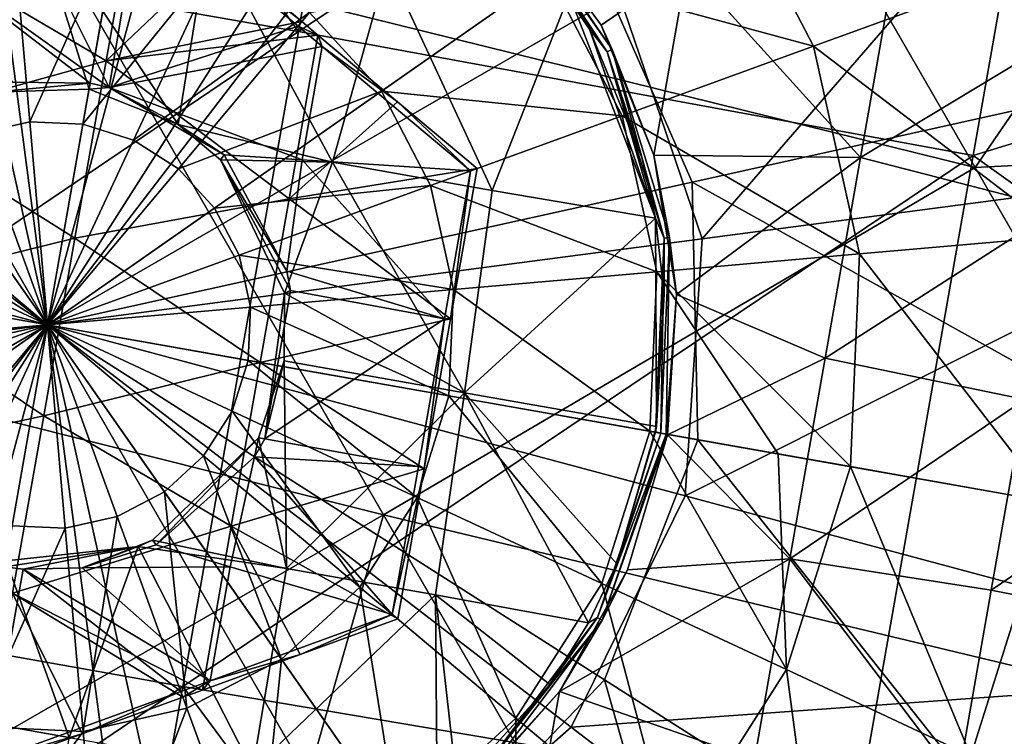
# Model space of a CAD drawing. Extents: x -65 to 803, y -691 to 80.
# Tile 182 of 256: x 660 to 673, y -568 to -559. Entities that reach past the tile are written whole.
import ezdxf

# ---------------------------------------------------------------- set-up
doc = ezdxf.new("R2010")
doc.units = 0
doc.header["$LTSCALE"] = 101.851852
for name, color, linetype in [('142', 7, 'CONTINUOUS'), ('143', 7, 'CONTINUOUS'), ('145', 7, 'CONTINUOUS'), ('146', 7, 'CONTINUOUS'), ('147', 7, 'CONTINUOUS'), ('148', 7, 'CONTINUOUS'), ('149', 7, 'CONTINUOUS'), ('153', 7, 'CONTINUOUS'), ('154', 7, 'CONTINUOUS'), ('155', 7, 'CONTINUOUS'), ('174', 7, 'CONTINUOUS'), ('175', 7, 'CONTINUOUS'), ('45', 7, 'CONTINUOUS'), ('56', 7, 'CONTINUOUS'), ('57', 7, 'CONTINUOUS'), ('86', 7, 'CONTINUOUS'), ('97', 7, 'CONTINUOUS'), ('98', 7, 'CONTINUOUS')]:
    doc.layers.add(name, color=color, linetype=linetype)

msp = doc.modelspace()

# ---------------------------------------------------------------- linework, layer by layer
at = {"layer": '142', "color": 7, "linetype": 'CONTINUOUS'}
for points in [[(661.629, -557.21, -46.7), (658.792, -558.078, -46.7), (661.224, -559.508, -46.7), (661.629, -557.21, -46.7)], [(661.629, -557.21, -46.7), (661.224, -559.508, -46.7), (662.695, -558.104, -46.7), (661.629, -557.21, -46.7)], [(658.792, -558.078, -46.7), (658.403, -560.287, -46.7), (661.224, -559.508, -46.7), (658.792, -558.078, -46.7)], [(662.695, -558.104, -46.7), (661.224, -559.508, -46.7), (663.761, -558.999, -46.7), (662.695, -558.104, -46.7)], [(663.761, -558.999, -46.7), (661.224, -559.508, -46.7), (663.967, -559.172, -46.7), (663.761, -558.999, -46.7)], [(663.967, -559.172, -46.7), (661.224, -559.508, -46.7), (663.593, -561.292, -46.7), (663.967, -559.172, -46.7)], [(663.967, -559.172, -46.7), (663.593, -561.292, -46.7), (664.998, -560.037, -46.7), (663.967, -559.172, -46.7)], [(661.224, -559.508, -46.7), (658.403, -560.287, -46.7), (660.819, -561.805, -46.7), (661.224, -559.508, -46.7)], [(661.224, -559.508, -46.7), (660.819, -561.805, -46.7), (663.593, -561.292, -46.7), (661.224, -559.508, -46.7)], [(664.998, -560.037, -46.7), (663.593, -561.292, -46.7), (666.029, -560.902, -46.7), (664.998, -560.037, -46.7)], [(658.403, -560.287, -46.7), (658.014, -562.495, -46.7), (660.819, -561.805, -46.7), (658.403, -560.287, -46.7)], [(666.029, -560.902, -46.7), (663.593, -561.292, -46.7), (665.686, -562.846, -46.7), (666.029, -560.902, -46.7)], [(663.593, -561.292, -46.7), (660.819, -561.805, -46.7), (663.219, -563.413, -46.7), (663.593, -561.292, -46.7)], [(663.593, -561.292, -46.7), (663.219, -563.413, -46.7), (665.686, -562.846, -46.7), (663.593, -561.292, -46.7)], [(660.819, -561.805, -46.7), (658.014, -562.495, -46.7), (660.414, -564.103, -46.7), (660.819, -561.805, -46.7)], [(660.819, -561.805, -46.7), (660.414, -564.103, -46.7), (663.219, -563.413, -46.7), (660.819, -561.805, -46.7)], [(658.014, -562.495, -46.7), (657.624, -564.704, -46.7), (660.414, -564.103, -46.7), (658.014, -562.495, -46.7)], [(665.686, -562.846, -46.7), (663.219, -563.413, -46.7), (665.343, -564.79, -46.7), (665.686, -562.846, -46.7)], [(663.219, -563.413, -46.7), (660.414, -564.103, -46.7), (662.845, -565.534, -46.7), (663.219, -563.413, -46.7)], [(663.219, -563.413, -46.7), (662.845, -565.534, -46.7), (665.343, -564.79, -46.7), (663.219, -563.413, -46.7)], [(660.414, -564.103, -46.7), (657.624, -564.704, -46.7), (660.009, -566.401, -46.7), (660.414, -564.103, -46.7)], [(660.414, -564.103, -46.7), (660.009, -566.401, -46.7), (662.845, -565.534, -46.7), (660.414, -564.103, -46.7)], [(665.343, -564.79, -46.7), (662.845, -565.534, -46.7), (665.001, -566.734, -46.7), (665.343, -564.79, -46.7)], [(662.845, -565.534, -46.7), (660.009, -566.401, -46.7), (662.471, -567.655, -46.7), (662.845, -565.534, -46.7)], [(662.471, -567.655, -46.7), (663.736, -567.194, -46.7), (662.845, -565.534, -46.7), (662.471, -567.655, -46.7)], [(665.001, -566.734, -46.7), (662.845, -565.534, -46.7), (663.736, -567.194, -46.7), (665.001, -566.734, -46.7)], [(659.603, -568.698, -46.7), (660.911, -568.223, -46.7), (660.009, -566.401, -46.7), (659.603, -568.698, -46.7)], [(662.471, -567.655, -46.7), (660.009, -566.401, -46.7), (662.218, -567.747, -46.7), (662.471, -567.655, -46.7)], [(662.218, -567.747, -46.7), (660.009, -566.401, -46.7), (660.911, -568.223, -46.7), (662.218, -567.747, -46.7)]]:
    msp.add_3dface(points, dxfattribs=at)
at = {"layer": '143', "color": 7, "linetype": 'CONTINUOUS'}
for points in [[(668.752, -558.274, -46.7), (666.37, -557.3, -46.7), (667.638, -559.045, -46.7), (668.752, -558.274, -46.7)], [(671.456, -558.161, -46.7), (668.752, -558.274, -46.7), (670.998, -560.759, -46.7), (671.456, -558.161, -46.7)], [(671.456, -558.161, -46.7), (670.998, -560.759, -46.7), (674, -558.949, -46.7), (671.456, -558.161, -46.7)], [(668.32, -560.73, -46.7), (668.752, -558.274, -46.7), (667.638, -559.045, -46.7), (668.32, -560.73, -46.7)], [(668.752, -558.274, -46.7), (668.32, -560.73, -46.7), (670.998, -560.759, -46.7), (668.752, -558.274, -46.7)], [(674, -558.949, -46.7), (670.998, -560.759, -46.7), (673.565, -561.42, -46.7), (674, -558.949, -46.7)], [(670.998, -560.759, -46.7), (668.32, -560.73, -46.7), (668.612, -562.534, -46.7), (670.998, -560.759, -46.7)], [(670.54, -563.357, -46.7), (670.998, -560.759, -46.7), (668.612, -562.534, -46.7), (670.54, -563.357, -46.7)], [(670.998, -560.759, -46.7), (670.54, -563.357, -46.7), (673.565, -561.42, -46.7), (670.998, -560.759, -46.7)], [(673.565, -561.42, -46.7), (670.54, -563.357, -46.7), (673.129, -563.891, -46.7), (673.565, -561.42, -46.7)], [(668.496, -564.35, -46.7), (670.54, -563.357, -46.7), (668.612, -562.534, -46.7), (668.496, -564.35, -46.7)], [(670.081, -565.955, -46.7), (670.54, -563.357, -46.7), (668.496, -564.35, -46.7), (670.081, -565.955, -46.7)], [(670.54, -563.357, -46.7), (670.081, -565.955, -46.7), (673.129, -563.891, -46.7), (670.54, -563.357, -46.7)], [(673.129, -563.891, -46.7), (670.081, -565.955, -46.7), (672.693, -566.362, -46.7), (673.129, -563.891, -46.7)], [(673.129, -563.891, -46.7), (672.693, -566.362, -46.7), (675.74, -564.3, -46.7), (673.129, -563.891, -46.7)], [(667.98, -566.097, -46.7), (670.081, -565.955, -46.7), (668.496, -564.35, -46.7), (667.98, -566.097, -46.7)], [(675.74, -564.3, -46.7), (672.693, -566.362, -46.7), (675.286, -566.877, -46.7), (675.74, -564.3, -46.7)], [(669.623, -568.553, -46.7), (670.081, -565.955, -46.7), (667.096, -567.676, -46.7), (669.623, -568.553, -46.7)], [(667.096, -567.676, -46.7), (670.081, -565.955, -46.7), (667.98, -566.097, -46.7), (667.096, -567.676, -46.7)], [(670.081, -565.955, -46.7), (669.623, -568.553, -46.7), (672.258, -568.833, -46.7), (670.081, -565.955, -46.7)], [(672.693, -566.362, -46.7), (670.081, -565.955, -46.7), (672.258, -568.833, -46.7), (672.693, -566.362, -46.7)], [(672.693, -566.362, -46.7), (672.258, -568.833, -46.7), (675.286, -566.877, -46.7), (672.693, -566.362, -46.7)], [(675.286, -566.877, -46.7), (672.258, -568.833, -46.7), (674.832, -569.454, -46.7), (675.286, -566.877, -46.7)], [(666.662, -570.129, -46.7), (667.096, -567.676, -46.7), (665.857, -569.047, -46.7), (666.662, -570.129, -46.7)], [(666.662, -570.129, -46.7), (669.623, -568.553, -46.7), (667.096, -567.676, -46.7), (666.662, -570.129, -46.7)]]:
    msp.add_3dface(points, dxfattribs=at)
at = {"layer": '145', "color": 7, "linetype": 'CONTINUOUS'}
for points in [[(666.318, -557.274, -45.977), (666.269, -557.322, -43.335), (667.717, -559.39, -43.335), (666.318, -557.274, -45.977)], [(667.223, -558.647, -40.696), (667.486, -559.096, -40.696), (666.269, -557.322, -43.335), (667.223, -558.647, -40.696)], [(666.269, -557.322, -43.335), (667.486, -559.096, -40.696), (667.717, -559.39, -43.335), (666.269, -557.322, -43.335)], [(667.779, -559.36, -45.977), (666.37, -557.3, -46.7), (666.318, -557.274, -45.977), (667.779, -559.36, -45.977)], [(667.779, -559.36, -45.977), (666.318, -557.274, -45.977), (667.717, -559.39, -43.335), (667.779, -559.36, -45.977)], [(667.638, -559.045, -46.7), (666.37, -557.3, -46.7), (667.779, -559.36, -45.977), (667.638, -559.045, -46.7)], [(668.32, -560.73, -46.7), (667.638, -559.045, -46.7), (667.779, -559.36, -45.977), (668.32, -560.73, -46.7)], [(667.486, -559.096, -40.696), (668.164, -560.758, -40.696), (667.717, -559.39, -43.335), (667.486, -559.096, -40.696)], [(667.779, -559.36, -45.977), (667.717, -559.39, -43.335), (668.455, -561.804, -43.335), (667.779, -559.36, -45.977)], [(668.164, -560.758, -40.696), (668.343, -561.543, -40.696), (667.717, -559.39, -43.335), (668.164, -560.758, -40.696)], [(667.717, -559.39, -43.335), (668.343, -561.543, -40.696), (668.455, -561.804, -43.335), (667.717, -559.39, -43.335)], [(668.523, -561.795, -45.977), (668.32, -560.73, -46.7), (667.779, -559.36, -45.977), (668.523, -561.795, -45.977)], [(668.523, -561.795, -45.977), (667.779, -559.36, -45.977), (668.455, -561.804, -43.335), (668.523, -561.795, -45.977)], [(668.612, -562.534, -46.7), (668.32, -560.73, -46.7), (668.523, -561.795, -45.977), (668.612, -562.534, -46.7)], [(668.343, -561.543, -40.696), (668.454, -562.527, -40.696), (668.455, -561.804, -43.335), (668.343, -561.543, -40.696)], [(668.355, -564.243, -40.696), (668.343, -564.31, -40.696), (668.455, -561.804, -43.335), (668.355, -564.243, -40.696)], [(668.455, -561.804, -43.335), (668.343, -564.31, -40.696), (668.411, -564.329, -43.335), (668.455, -561.804, -43.335)], [(668.454, -562.527, -40.696), (668.355, -564.243, -40.696), (668.455, -561.804, -43.335), (668.454, -562.527, -40.696)], [(668.479, -564.341, -45.977), (668.523, -561.795, -45.977), (668.411, -564.329, -43.335), (668.479, -564.341, -45.977)], [(668.523, -561.795, -45.977), (668.455, -561.804, -43.335), (668.411, -564.329, -43.335), (668.523, -561.795, -45.977)], [(668.479, -564.341, -45.977), (668.612, -562.534, -46.7), (668.523, -561.795, -45.977), (668.479, -564.341, -45.977)], [(668.496, -564.35, -46.7), (668.612, -562.534, -46.7), (668.479, -564.341, -45.977), (668.496, -564.35, -46.7)], [(668.479, -564.341, -45.977), (668.411, -564.329, -43.335), (667.589, -566.716, -43.335), (668.479, -564.341, -45.977)], [(668.411, -564.329, -43.335), (667.841, -566.022, -40.696), (667.589, -566.716, -43.335), (668.411, -564.329, -43.335)], [(667.65, -566.748, -45.977), (668.479, -564.341, -45.977), (667.589, -566.716, -43.335), (667.65, -566.748, -45.977)], [(667.65, -566.748, -45.977), (668.496, -564.35, -46.7), (668.479, -564.341, -45.977), (667.65, -566.748, -45.977)], [(667.98, -566.097, -46.7), (668.496, -564.35, -46.7), (667.65, -566.748, -45.977), (667.98, -566.097, -46.7)], [(668.343, -564.31, -40.696), (667.841, -566.022, -40.696), (668.411, -564.329, -43.335), (668.343, -564.31, -40.696)], [(667.841, -566.022, -40.696), (667.472, -566.786, -40.696), (667.589, -566.716, -43.335), (667.841, -566.022, -40.696)], [(667.096, -567.676, -46.7), (667.98, -566.097, -46.7), (667.65, -566.748, -45.977), (667.096, -567.676, -46.7)], [(667.65, -566.748, -45.977), (667.589, -566.716, -43.335), (666.069, -568.732, -43.335), (667.65, -566.748, -45.977)], [(667.589, -566.716, -43.335), (666.971, -567.582, -40.696), (666.069, -568.732, -43.335), (667.589, -566.716, -43.335)], [(666.117, -568.782, -45.977), (667.65, -566.748, -45.977), (666.069, -568.732, -43.335), (666.117, -568.782, -45.977)], [(666.117, -568.782, -45.977), (667.096, -567.676, -46.7), (667.65, -566.748, -45.977), (666.117, -568.782, -45.977)], [(667.472, -566.786, -40.696), (666.971, -567.582, -40.696), (667.589, -566.716, -43.335), (667.472, -566.786, -40.696)], [(666.971, -567.582, -40.696), (665.773, -568.912, -40.696), (666.069, -568.732, -43.335), (666.971, -567.582, -40.696)], [(665.857, -569.047, -46.7), (667.096, -567.676, -46.7), (666.117, -568.782, -45.977), (665.857, -569.047, -46.7)]]:
    msp.add_3dface(points, dxfattribs=at)
at = {"layer": '146', "color": 7, "linetype": 'CONTINUOUS'}
for points in [[(660.237, -557.445, -40.696), (657.92, -557.036, -40.696), (659.752, -559.911, -40.696), (660.237, -557.445, -40.696)], [(661.002, -559.874, -40.696), (660.237, -557.445, -40.696), (659.752, -559.911, -40.696), (661.002, -559.874, -40.696)], [(662.554, -557.853, -40.696), (660.237, -557.445, -40.696), (662.156, -560.33, -40.696), (662.554, -557.853, -40.696)], [(662.156, -560.33, -40.696), (660.237, -557.445, -40.696), (661.002, -559.874, -40.696), (662.156, -560.33, -40.696)], [(664.155, -560.819, -40.696), (662.554, -557.853, -40.696), (662.156, -560.33, -40.696), (664.155, -560.819, -40.696)], [(664.871, -558.262, -40.696), (662.554, -557.853, -40.696), (664.155, -560.819, -40.696), (664.871, -558.262, -40.696)], [(666.224, -561.184, -40.696), (664.871, -558.262, -40.696), (664.155, -560.819, -40.696), (666.224, -561.184, -40.696)], [(667.223, -558.647, -40.696), (664.871, -558.262, -40.696), (666.224, -561.184, -40.696), (667.223, -558.647, -40.696)], [(668.343, -561.543, -40.696), (667.223, -558.647, -40.696), (666.224, -561.184, -40.696), (668.343, -561.543, -40.696)], [(668.343, -561.543, -40.696), (667.486, -559.096, -40.696), (667.223, -558.647, -40.696), (668.343, -561.543, -40.696)], [(668.343, -561.543, -40.696), (668.164, -560.758, -40.696), (667.486, -559.096, -40.696), (668.343, -561.543, -40.696)], [(664.155, -560.819, -40.696), (662.156, -560.33, -40.696), (662.706, -560.787, -40.696), (664.155, -560.819, -40.696)], [(663.536, -562.515, -40.696), (664.155, -560.819, -40.696), (662.706, -560.787, -40.696), (663.536, -562.515, -40.696)], [(665.865, -563.805, -40.696), (664.155, -560.819, -40.696), (663.536, -562.515, -40.696), (665.865, -563.805, -40.696)], [(666.224, -561.184, -40.696), (664.155, -560.819, -40.696), (665.865, -563.805, -40.696), (666.224, -561.184, -40.696)], [(668.343, -561.543, -40.696), (666.224, -561.184, -40.696), (665.865, -563.805, -40.696), (668.343, -561.543, -40.696)], [(668.355, -564.243, -40.696), (668.343, -561.543, -40.696), (665.865, -563.805, -40.696), (668.355, -564.243, -40.696)], [(668.355, -564.243, -40.696), (668.454, -562.527, -40.696), (668.343, -561.543, -40.696), (668.355, -564.243, -40.696)], [(663.529, -563.392, -40.696), (665.865, -563.805, -40.696), (663.536, -562.515, -40.696), (663.529, -563.392, -40.696)], [(663.559, -566.081, -40.696), (663.529, -563.392, -40.696), (663.198, -564.388, -40.696), (663.559, -566.081, -40.696)], [(665.865, -563.805, -40.696), (663.529, -563.392, -40.696), (663.559, -566.081, -40.696), (665.865, -563.805, -40.696)], [(665.493, -566.423, -40.696), (665.865, -563.805, -40.696), (663.559, -566.081, -40.696), (665.493, -566.423, -40.696)], [(667.472, -566.786, -40.696), (665.865, -563.805, -40.696), (665.493, -566.423, -40.696), (667.472, -566.786, -40.696)], [(667.472, -566.786, -40.696), (667.841, -566.022, -40.696), (665.865, -563.805, -40.696), (667.472, -566.786, -40.696)], [(667.841, -566.022, -40.696), (668.355, -564.243, -40.696), (665.865, -563.805, -40.696), (667.841, -566.022, -40.696)], [(667.841, -566.022, -40.696), (668.343, -564.31, -40.696), (668.355, -564.243, -40.696), (667.841, -566.022, -40.696)], [(661.826, -565.712, -40.696), (663.559, -566.081, -40.696), (663.198, -564.388, -40.696), (661.826, -565.712, -40.696)], [(660.745, -568.269, -40.696), (661.637, -565.797, -40.696), (659.926, -565.98, -40.696), (660.745, -568.269, -40.696)], [(663.121, -568.688, -40.696), (661.637, -565.797, -40.696), (660.745, -568.269, -40.696), (663.121, -568.688, -40.696)], [(661.637, -565.797, -40.696), (663.559, -566.081, -40.696), (661.826, -565.712, -40.696), (661.637, -565.797, -40.696)], [(663.559, -566.081, -40.696), (661.637, -565.797, -40.696), (663.121, -568.688, -40.696), (663.559, -566.081, -40.696)], [(658.37, -567.85, -40.696), (660.745, -568.269, -40.696), (659.926, -565.98, -40.696), (658.37, -567.85, -40.696)], [(665.493, -566.423, -40.696), (663.559, -566.081, -40.696), (663.121, -568.688, -40.696), (665.493, -566.423, -40.696)], [(665.514, -569.132, -40.696), (665.493, -566.423, -40.696), (663.121, -568.688, -40.696), (665.514, -569.132, -40.696)], [(665.514, -569.132, -40.696), (665.773, -568.912, -40.696), (665.493, -566.423, -40.696), (665.514, -569.132, -40.696)], [(665.773, -568.912, -40.696), (666.971, -567.582, -40.696), (665.493, -566.423, -40.696), (665.773, -568.912, -40.696)], [(666.971, -567.582, -40.696), (667.472, -566.786, -40.696), (665.493, -566.423, -40.696), (666.971, -567.582, -40.696)], [(657.815, -570.476, -40.696), (660.365, -570.927, -40.696), (658.37, -567.85, -40.696), (657.815, -570.476, -40.696)], [(660.365, -570.927, -40.696), (660.745, -568.269, -40.696), (658.37, -567.85, -40.696), (660.365, -570.927, -40.696)]]:
    msp.add_3dface(points, dxfattribs=at)
at = {"layer": '147', "color": 7, "linetype": 'CONTINUOUS'}
for points in [[(661.263, -559.851, -43.696), (661.002, -559.874, -40.696), (661.016, -559.797, -43.696), (661.263, -559.851, -43.696)], [(662.156, -560.33, -40.696), (661.002, -559.874, -40.696), (661.263, -559.851, -43.696), (662.156, -560.33, -40.696)], [(662.752, -560.722, -43.696), (662.156, -560.33, -40.696), (661.263, -559.851, -43.696), (662.752, -560.722, -43.696)], [(662.706, -560.787, -40.696), (662.156, -560.33, -40.696), (662.752, -560.722, -43.696), (662.706, -560.787, -40.696)], [(663.565, -562.231, -43.696), (662.706, -560.787, -40.696), (662.752, -560.722, -43.696), (663.565, -562.231, -43.696)], [(663.536, -562.515, -40.696), (662.706, -560.787, -40.696), (663.611, -562.479, -43.696), (663.536, -562.515, -40.696)], [(663.611, -562.479, -43.696), (662.706, -560.787, -40.696), (663.565, -562.231, -43.696), (663.611, -562.479, -43.696)], [(663.28, -564.402, -43.696), (663.536, -562.515, -40.696), (663.611, -562.479, -43.696), (663.28, -564.402, -43.696)], [(663.529, -563.392, -40.696), (663.536, -562.515, -40.696), (663.28, -564.402, -43.696), (663.529, -563.392, -40.696)], [(663.198, -564.388, -40.696), (663.529, -563.392, -40.696), (663.28, -564.402, -43.696), (663.198, -564.388, -40.696)], [(661.826, -565.712, -40.696), (663.198, -564.388, -40.696), (661.873, -565.776, -43.696), (661.826, -565.712, -40.696)], [(661.873, -565.776, -43.696), (663.198, -564.388, -40.696), (663.146, -564.633, -43.696), (661.873, -565.776, -43.696)], [(663.146, -564.633, -43.696), (663.198, -564.388, -40.696), (663.28, -564.402, -43.696), (663.146, -564.633, -43.696)], [(659.926, -565.98, -40.696), (661.637, -565.797, -40.696), (659.912, -566.058, -43.696), (659.926, -565.98, -40.696)], [(659.912, -566.058, -43.696), (661.637, -565.797, -40.696), (660.15, -566.09, -43.696), (659.912, -566.058, -43.696)], [(660.15, -566.09, -43.696), (661.637, -565.797, -40.696), (660.912, -566.074, -43.696), (660.15, -566.09, -43.696)], [(661.637, -565.797, -40.696), (661.826, -565.712, -40.696), (660.912, -566.074, -43.696), (661.637, -565.797, -40.696)], [(660.912, -566.074, -43.696), (661.826, -565.712, -40.696), (661.873, -565.776, -43.696), (660.912, -566.074, -43.696)]]:
    msp.add_3dface(points, dxfattribs=at)
at = {"layer": '148', "color": 7, "linetype": 'CONTINUOUS'}
for points in [[(661.016, -559.797, -43.696), (659.752, -559.911, -40.696), (660.016, -559.781, -43.696), (661.016, -559.797, -43.696)], [(661.002, -559.874, -40.696), (659.752, -559.911, -40.696), (661.016, -559.797, -43.696), (661.002, -559.874, -40.696)]]:
    msp.add_3dface(points, dxfattribs=at)
at = {"layer": '149', "color": 7, "linetype": 'CONTINUOUS'}
for points in [[(661.263, -559.851, -43.696), (660.169, -557.661, -43.696), (661.683, -557.358, -43.696), (661.263, -559.851, -43.696)], [(661.263, -559.851, -43.696), (661.683, -557.358, -43.696), (663.71, -559.059, -43.696), (661.263, -559.851, -43.696)], [(660.169, -557.661, -43.696), (661.263, -559.851, -43.696), (658.862, -558.136, -43.696), (660.169, -557.661, -43.696)], [(661.263, -559.851, -43.696), (661.016, -559.797, -43.696), (658.862, -558.136, -43.696), (661.263, -559.851, -43.696)], [(661.016, -559.797, -43.696), (660.016, -559.781, -43.696), (658.862, -558.136, -43.696), (661.016, -559.797, -43.696)], [(664.021, -559.319, -43.696), (661.263, -559.851, -43.696), (663.71, -559.059, -43.696), (664.021, -559.319, -43.696)], [(661.263, -559.851, -43.696), (664.021, -559.319, -43.696), (663.762, -560.788, -43.696), (661.263, -559.851, -43.696)], [(664.021, -559.319, -43.696), (665.944, -560.933, -43.696), (663.762, -560.788, -43.696), (664.021, -559.319, -43.696)], [(662.752, -560.722, -43.696), (661.263, -559.851, -43.696), (663.762, -560.788, -43.696), (662.752, -560.722, -43.696)], [(663.565, -562.231, -43.696), (662.752, -560.722, -43.696), (663.762, -560.788, -43.696), (663.565, -562.231, -43.696)], [(665.606, -562.847, -43.696), (663.565, -562.231, -43.696), (663.762, -560.788, -43.696), (665.606, -562.847, -43.696)], [(665.944, -560.933, -43.696), (665.606, -562.847, -43.696), (663.762, -560.788, -43.696), (665.944, -560.933, -43.696)], [(663.611, -562.479, -43.696), (663.565, -562.231, -43.696), (665.606, -562.847, -43.696), (663.611, -562.479, -43.696)], [(663.28, -564.402, -43.696), (663.611, -562.479, -43.696), (665.606, -562.847, -43.696), (663.28, -564.402, -43.696)], [(665.269, -564.761, -43.696), (663.28, -564.402, -43.696), (665.606, -562.847, -43.696), (665.269, -564.761, -43.696)], [(663.146, -564.633, -43.696), (663.28, -564.402, -43.696), (665.269, -564.761, -43.696), (663.146, -564.633, -43.696)], [(661.873, -565.776, -43.696), (663.146, -564.633, -43.696), (662.832, -566.06, -43.696), (661.873, -565.776, -43.696)], [(662.832, -566.06, -43.696), (663.146, -564.633, -43.696), (664.931, -566.676, -43.696), (662.832, -566.06, -43.696)], [(664.931, -566.676, -43.696), (663.146, -564.633, -43.696), (665.269, -564.761, -43.696), (664.931, -566.676, -43.696)], [(660.912, -566.074, -43.696), (661.873, -565.776, -43.696), (662.832, -566.06, -43.696), (660.912, -566.074, -43.696)], [(659.912, -566.058, -43.696), (660.15, -566.09, -43.696), (659.704, -568.578, -43.696), (659.912, -566.058, -43.696)], [(660.15, -566.09, -43.696), (660.912, -566.074, -43.696), (662.572, -567.534, -43.696), (660.15, -566.09, -43.696)], [(662.572, -567.534, -43.696), (660.912, -566.074, -43.696), (662.832, -566.06, -43.696), (662.572, -567.534, -43.696)], [(662.572, -567.534, -43.696), (662.832, -566.06, -43.696), (664.931, -566.676, -43.696), (662.572, -567.534, -43.696)], [(659.704, -568.578, -43.696), (660.15, -566.09, -43.696), (662.191, -567.673, -43.696), (659.704, -568.578, -43.696)], [(662.191, -567.673, -43.696), (660.15, -566.09, -43.696), (662.572, -567.534, -43.696), (662.191, -567.673, -43.696)]]:
    msp.add_3dface(points, dxfattribs=at)
at = {"layer": '153', "color": 7, "linetype": 'CONTINUOUS'}
for points in [[(662.572, -567.534, -43.696), (664.931, -566.676, -43.696), (663.736, -567.194, -46.7), (662.572, -567.534, -43.696)], [(664.931, -566.676, -43.696), (665.001, -566.734, -46.7), (663.736, -567.194, -46.7), (664.931, -566.676, -43.696)], [(662.471, -567.655, -46.7), (662.572, -567.534, -43.696), (663.736, -567.194, -46.7), (662.471, -567.655, -46.7)], [(662.191, -567.673, -43.696), (662.572, -567.534, -43.696), (662.218, -567.747, -46.7), (662.191, -567.673, -43.696)], [(662.572, -567.534, -43.696), (662.471, -567.655, -46.7), (662.218, -567.747, -46.7), (662.572, -567.534, -43.696)], [(659.704, -568.578, -43.696), (662.191, -567.673, -43.696), (660.911, -568.223, -46.7), (659.704, -568.578, -43.696)], [(662.191, -567.673, -43.696), (662.218, -567.747, -46.7), (660.911, -568.223, -46.7), (662.191, -567.673, -43.696)], [(659.603, -568.698, -46.7), (659.704, -568.578, -43.696), (660.911, -568.223, -46.7), (659.603, -568.698, -46.7)]]:
    msp.add_3dface(points, dxfattribs=at)
at = {"layer": '154', "color": 7, "linetype": 'CONTINUOUS'}
for points in [[(665.606, -562.847, -43.696), (665.944, -560.933, -43.696), (665.686, -562.846, -46.7), (665.606, -562.847, -43.696)], [(665.944, -560.933, -43.696), (666.029, -560.902, -46.7), (665.686, -562.846, -46.7), (665.944, -560.933, -43.696)], [(665.269, -564.761, -43.696), (665.606, -562.847, -43.696), (665.343, -564.79, -46.7), (665.269, -564.761, -43.696)], [(665.606, -562.847, -43.696), (665.686, -562.846, -46.7), (665.343, -564.79, -46.7), (665.606, -562.847, -43.696)], [(664.931, -566.676, -43.696), (665.269, -564.761, -43.696), (665.343, -564.79, -46.7), (664.931, -566.676, -43.696)], [(664.931, -566.676, -43.696), (665.343, -564.79, -46.7), (665.001, -566.734, -46.7), (664.931, -566.676, -43.696)]]:
    msp.add_3dface(points, dxfattribs=at)
at = {"layer": '155', "color": 7, "linetype": 'CONTINUOUS'}
for points in [[(663.71, -559.059, -43.696), (661.683, -557.358, -43.696), (663.761, -558.999, -46.7), (663.71, -559.059, -43.696)], [(661.683, -557.358, -43.696), (662.695, -558.104, -46.7), (663.761, -558.999, -46.7), (661.683, -557.358, -43.696)], [(663.71, -559.059, -43.696), (663.761, -558.999, -46.7), (663.967, -559.172, -46.7), (663.71, -559.059, -43.696)], [(664.021, -559.319, -43.696), (663.71, -559.059, -43.696), (663.967, -559.172, -46.7), (664.021, -559.319, -43.696)], [(664.021, -559.319, -43.696), (663.967, -559.172, -46.7), (664.998, -560.037, -46.7), (664.021, -559.319, -43.696)], [(665.944, -560.933, -43.696), (664.021, -559.319, -43.696), (664.998, -560.037, -46.7), (665.944, -560.933, -43.696)], [(665.944, -560.933, -43.696), (664.998, -560.037, -46.7), (666.029, -560.902, -46.7), (665.944, -560.933, -43.696)]]:
    msp.add_3dface(points, dxfattribs=at)
at = {"layer": '174', "color": 7, "linetype": 'CONTINUOUS'}
for points in [[(657.834, -563.157, -60.306), (657.864, -562.469, -60.306), (660.464, -562.927, -60.287), (657.834, -563.157, -60.306)], [(657.983, -563.83, -60.306), (657.834, -563.157, -60.306), (660.464, -562.927, -60.287), (657.983, -563.83, -60.306)], [(658.301, -564.442, -60.306), (657.983, -563.83, -60.306), (660.464, -562.927, -60.287), (658.301, -564.442, -60.306)], [(658.767, -564.95, -60.306), (658.301, -564.442, -60.306), (660.464, -562.927, -60.287), (658.767, -564.95, -60.306)], [(659.348, -565.32, -60.306), (658.767, -564.95, -60.306), (660.464, -562.927, -60.287), (659.348, -565.32, -60.306)], [(660.006, -565.527, -60.306), (659.348, -565.32, -60.306), (660.464, -562.927, -60.287), (660.006, -565.527, -60.306)], [(660.694, -565.557, -60.306), (660.006, -565.527, -60.306), (660.464, -562.927, -60.287), (660.694, -565.557, -60.306)], [(663.064, -563.386, -60.306), (662.857, -564.043, -60.306), (660.464, -562.927, -60.287), (663.064, -563.386, -60.306)], [(662.857, -564.043, -60.306), (662.487, -564.624, -60.306), (660.464, -562.927, -60.287), (662.857, -564.043, -60.306)], [(662.487, -564.624, -60.306), (661.978, -565.09, -60.306), (660.464, -562.927, -60.287), (662.487, -564.624, -60.306)], [(661.978, -565.09, -60.306), (661.367, -565.408, -60.306), (660.464, -562.927, -60.287), (661.978, -565.09, -60.306)], [(661.367, -565.408, -60.306), (660.694, -565.557, -60.306), (660.464, -562.927, -60.287), (661.367, -565.408, -60.306)], [(663.064, -563.386, -60.306), (665.252, -565.16, -60.364), (662.857, -564.043, -60.306), (663.064, -563.386, -60.306)], [(665.666, -563.845, -60.364), (665.252, -565.16, -60.364), (663.064, -563.386, -60.306), (665.666, -563.845, -60.364)], [(665.666, -563.845, -60.364), (667.645, -566.276, -60.46), (665.252, -565.16, -60.364), (665.666, -563.845, -60.364)], [(668.267, -564.303, -60.46), (667.645, -566.276, -60.46), (665.666, -563.845, -60.364), (668.267, -564.303, -60.46)], [(662.857, -564.043, -60.306), (664.511, -566.323, -60.364), (662.487, -564.624, -60.306), (662.857, -564.043, -60.306)], [(665.252, -565.16, -60.364), (664.511, -566.323, -60.364), (662.857, -564.043, -60.306), (665.252, -565.16, -60.364)], [(668.267, -564.303, -60.46), (670.037, -567.391, -60.595), (667.645, -566.276, -60.46), (668.267, -564.303, -60.46)], [(669.933, -564.597, -60.542), (670.037, -567.391, -60.595), (668.267, -564.303, -60.46), (669.933, -564.597, -60.542)], [(662.487, -564.624, -60.306), (663.494, -567.254, -60.364), (661.978, -565.09, -60.306), (662.487, -564.624, -60.306)], [(664.511, -566.323, -60.364), (663.494, -567.254, -60.364), (662.487, -564.624, -60.306), (664.511, -566.323, -60.364)], [(670.867, -564.762, -60.595), (670.037, -567.391, -60.595), (669.933, -564.597, -60.542), (670.867, -564.762, -60.595)], [(670.867, -564.762, -60.595), (672.427, -568.506, -60.769), (670.037, -567.391, -60.595), (670.867, -564.762, -60.595)], [(673.464, -565.22, -60.769), (672.427, -568.506, -60.769), (670.867, -564.762, -60.595), (673.464, -565.22, -60.769)], [(661.978, -565.09, -60.306), (662.271, -567.891, -60.364), (661.367, -565.408, -60.306), (661.978, -565.09, -60.306)], [(663.494, -567.254, -60.364), (662.271, -567.891, -60.364), (661.978, -565.09, -60.306), (663.494, -567.254, -60.364)], [(665.252, -565.16, -60.364), (666.534, -568.02, -60.46), (664.511, -566.323, -60.364), (665.252, -565.16, -60.364)], [(667.645, -566.276, -60.46), (666.534, -568.02, -60.46), (665.252, -565.16, -60.364), (667.645, -566.276, -60.46)], [(673.464, -565.22, -60.769), (674.815, -569.619, -60.981), (672.427, -568.506, -60.769), (673.464, -565.22, -60.769)], [(661.367, -565.408, -60.306), (660.925, -568.19, -60.364), (660.694, -565.557, -60.306), (661.367, -565.408, -60.306)], [(662.271, -567.891, -60.364), (660.925, -568.19, -60.364), (661.367, -565.408, -60.306), (662.271, -567.891, -60.364)], [(660.694, -565.557, -60.306), (659.547, -568.129, -60.364), (660.006, -565.527, -60.306), (660.694, -565.557, -60.306)], [(660.925, -568.19, -60.364), (659.547, -568.129, -60.364), (660.694, -565.557, -60.306), (660.925, -568.19, -60.364)], [(664.511, -566.323, -60.364), (665.009, -569.418, -60.46), (663.494, -567.254, -60.364), (664.511, -566.323, -60.364)], [(666.534, -568.02, -60.46), (665.009, -569.418, -60.46), (664.511, -566.323, -60.364), (666.534, -568.02, -60.46)], [(667.645, -566.276, -60.46), (668.556, -569.717, -60.595), (666.534, -568.02, -60.46), (667.645, -566.276, -60.46)], [(670.037, -567.391, -60.595), (668.556, -569.717, -60.595), (667.645, -566.276, -60.46), (670.037, -567.391, -60.595)], [(663.494, -567.254, -60.364), (663.174, -570.373, -60.46), (662.271, -567.891, -60.364), (663.494, -567.254, -60.364)], [(665.009, -569.418, -60.46), (663.174, -570.373, -60.46), (663.494, -567.254, -60.364), (665.009, -569.418, -60.46)], [(670.037, -567.391, -60.595), (670.576, -571.412, -60.769), (668.556, -569.717, -60.595), (670.037, -567.391, -60.595)], [(672.427, -568.506, -60.769), (670.576, -571.412, -60.769), (670.037, -567.391, -60.595), (672.427, -568.506, -60.769)], [(662.271, -567.891, -60.364), (661.155, -570.821, -60.46), (660.925, -568.19, -60.364), (662.271, -567.891, -60.364)], [(663.174, -570.373, -60.46), (661.155, -570.821, -60.46), (662.271, -567.891, -60.364), (663.174, -570.373, -60.46)], [(666.534, -568.02, -60.46), (666.523, -571.58, -60.595), (665.009, -569.418, -60.46), (666.534, -568.02, -60.46)], [(668.556, -569.717, -60.595), (666.523, -571.58, -60.595), (666.534, -568.02, -60.46), (668.556, -569.717, -60.595)], [(660.925, -568.19, -60.364), (659.088, -570.73, -60.46), (659.547, -568.129, -60.364), (660.925, -568.19, -60.364)], [(661.155, -570.821, -60.46), (659.088, -570.73, -60.46), (660.925, -568.19, -60.364), (661.155, -570.821, -60.46)]]:
    msp.add_3dface(points, dxfattribs=at)
at = {"layer": '175', "color": 7, "linetype": 'CONTINUOUS'}
for points in [[(669.117, -556.869, -60.595), (670.39, -559.315, -60.595), (666.955, -558.383, -60.46), (669.117, -556.869, -60.595)], [(669.117, -556.869, -60.595), (672.868, -558.413, -60.769), (670.39, -559.315, -60.595), (669.117, -556.869, -60.595)], [(660.234, -560.297, -60.306), (659.561, -560.446, -60.306), (660.004, -557.665, -60.364), (660.234, -560.297, -60.306)], [(660.234, -560.297, -60.306), (660.004, -557.665, -60.364), (661.381, -557.725, -60.364), (660.234, -560.297, -60.306)], [(660.923, -560.327, -60.306), (660.234, -560.297, -60.306), (661.381, -557.725, -60.364), (660.923, -560.327, -60.306)], [(660.923, -560.327, -60.306), (661.381, -557.725, -60.364), (662.697, -558.14, -60.364), (660.923, -560.327, -60.306)], [(661.58, -560.535, -60.306), (660.923, -560.327, -60.306), (662.697, -558.14, -60.364), (661.58, -560.535, -60.306)], [(661.58, -560.535, -60.306), (662.697, -558.14, -60.364), (663.86, -558.881, -60.364), (661.58, -560.535, -60.306)], [(663.86, -558.881, -60.364), (666.955, -558.383, -60.46), (664.791, -559.898, -60.364), (663.86, -558.881, -60.364)], [(666.955, -558.383, -60.46), (667.91, -560.217, -60.46), (664.791, -559.898, -60.364), (666.955, -558.383, -60.46)], [(666.955, -558.383, -60.46), (670.39, -559.315, -60.595), (667.91, -560.217, -60.46), (666.955, -558.383, -60.46)], [(672.868, -558.413, -60.769), (673.614, -561.777, -60.769), (670.39, -559.315, -60.595), (672.868, -558.413, -60.769)], [(662.161, -560.905, -60.306), (661.58, -560.535, -60.306), (663.86, -558.881, -60.364), (662.161, -560.905, -60.306)], [(662.161, -560.905, -60.306), (663.86, -558.881, -60.364), (664.791, -559.898, -60.364), (662.161, -560.905, -60.306)], [(670.39, -559.315, -60.595), (670.987, -562.007, -60.595), (667.91, -560.217, -60.46), (670.39, -559.315, -60.595)], [(670.39, -559.315, -60.595), (673.614, -561.777, -60.769), (670.987, -562.007, -60.595), (670.39, -559.315, -60.595)], [(662.627, -561.413, -60.306), (662.161, -560.905, -60.306), (664.791, -559.898, -60.364), (662.627, -561.413, -60.306)], [(662.627, -561.413, -60.306), (664.791, -559.898, -60.364), (665.428, -561.121, -60.364), (662.627, -561.413, -60.306)], [(664.791, -559.898, -60.364), (667.91, -560.217, -60.46), (665.428, -561.121, -60.364), (664.791, -559.898, -60.364)], [(660.234, -560.297, -60.306), (660.464, -562.927, -60.287), (659.561, -560.446, -60.306), (660.234, -560.297, -60.306)], [(660.923, -560.327, -60.306), (660.464, -562.927, -60.287), (660.234, -560.297, -60.306), (660.923, -560.327, -60.306)], [(661.58, -560.535, -60.306), (660.464, -562.927, -60.287), (660.923, -560.327, -60.306), (661.58, -560.535, -60.306)], [(667.91, -560.217, -60.46), (668.357, -562.237, -60.46), (665.428, -561.121, -60.364), (667.91, -560.217, -60.46)], [(667.91, -560.217, -60.46), (670.987, -562.007, -60.595), (668.357, -562.237, -60.46), (667.91, -560.217, -60.46)], [(659.561, -560.446, -60.306), (660.464, -562.927, -60.287), (658.95, -560.765, -60.306), (659.561, -560.446, -60.306)], [(662.161, -560.905, -60.306), (660.464, -562.927, -60.287), (661.58, -560.535, -60.306), (662.161, -560.905, -60.306)], [(658.95, -560.765, -60.306), (660.464, -562.927, -60.287), (658.442, -561.23, -60.306), (658.95, -560.765, -60.306)], [(662.627, -561.413, -60.306), (660.464, -562.927, -60.287), (662.161, -560.905, -60.306), (662.627, -561.413, -60.306)], [(662.945, -562.024, -60.306), (662.627, -561.413, -60.306), (665.428, -561.121, -60.364), (662.945, -562.024, -60.306)], [(662.945, -562.024, -60.306), (665.428, -561.121, -60.364), (665.726, -562.467, -60.364), (662.945, -562.024, -60.306)], [(665.428, -561.121, -60.364), (668.357, -562.237, -60.46), (665.726, -562.467, -60.364), (665.428, -561.121, -60.364)], [(658.442, -561.23, -60.306), (660.464, -562.927, -60.287), (658.071, -561.812, -60.306), (658.442, -561.23, -60.306)], [(662.945, -562.024, -60.306), (660.464, -562.927, -60.287), (662.627, -561.413, -60.306), (662.945, -562.024, -60.306)], [(660.464, -562.927, -60.287), (657.864, -562.469, -60.306), (658.071, -561.812, -60.306), (660.464, -562.927, -60.287)], [(673.614, -561.777, -60.769), (673.464, -565.22, -60.769), (670.987, -562.007, -60.595), (673.614, -561.777, -60.769)], [(663.094, -562.697, -60.306), (660.464, -562.927, -60.287), (662.945, -562.024, -60.306), (663.094, -562.697, -60.306)], [(663.094, -562.697, -60.306), (662.945, -562.024, -60.306), (665.726, -562.467, -60.364), (663.094, -562.697, -60.306)], [(670.987, -562.007, -60.595), (670.867, -564.762, -60.595), (668.357, -562.237, -60.46), (670.987, -562.007, -60.595)], [(673.464, -565.22, -60.769), (670.867, -564.762, -60.595), (670.987, -562.007, -60.595), (673.464, -565.22, -60.769)], [(668.357, -562.237, -60.46), (668.267, -564.303, -60.46), (665.726, -562.467, -60.364), (668.357, -562.237, -60.46)], [(669.933, -564.597, -60.542), (668.267, -564.303, -60.46), (668.357, -562.237, -60.46), (669.933, -564.597, -60.542)], [(670.867, -564.762, -60.595), (669.933, -564.597, -60.542), (668.357, -562.237, -60.46), (670.867, -564.762, -60.595)], [(665.666, -563.845, -60.364), (663.094, -562.697, -60.306), (665.726, -562.467, -60.364), (665.666, -563.845, -60.364)], [(668.267, -564.303, -60.46), (665.666, -563.845, -60.364), (665.726, -562.467, -60.364), (668.267, -564.303, -60.46)], [(663.064, -563.386, -60.306), (660.464, -562.927, -60.287), (663.094, -562.697, -60.306), (663.064, -563.386, -60.306)], [(665.666, -563.845, -60.364), (663.064, -563.386, -60.306), (663.094, -562.697, -60.306), (665.666, -563.845, -60.364)]]:
    msp.add_3dface(points, dxfattribs=at)
at = {"layer": '45', "color": 7, "linetype": 'CONTINUOUS'}
for points in [[(656.45, -549.136, 52.2), (654.958, -557.596, 52.2), (663.715, -559.126, 52.2), (656.45, -549.136, 52.2)], [(665.211, -550.64, 52.2), (656.45, -549.136, 52.2), (663.715, -559.126, 52.2), (665.211, -550.64, 52.2)], [(665.211, -550.64, 52.2), (663.715, -559.126, 52.2), (673.932, -552.373, 52.2), (665.211, -550.64, 52.2)], [(673.932, -552.373, 52.2), (663.715, -559.126, 52.2), (672.458, -560.732, 52.2), (673.932, -552.373, 52.2)], [(673.932, -552.373, 52.2), (672.458, -560.732, 52.2), (681.999, -557.808, 52.2), (673.932, -552.373, 52.2)], [(654.958, -557.596, 52.2), (653.467, -566.055, 52.2), (663.715, -559.126, 52.2), (654.958, -557.596, 52.2)], [(681.999, -557.808, 52.2), (672.458, -560.732, 52.2), (680.475, -566.456, 52.2), (681.999, -557.808, 52.2)], [(663.715, -559.126, 52.2), (653.467, -566.055, 52.2), (662.218, -567.611, 52.2), (663.715, -559.126, 52.2)], [(663.715, -559.126, 52.2), (662.218, -567.611, 52.2), (672.458, -560.732, 52.2), (663.715, -559.126, 52.2)], [(672.458, -560.732, 52.2), (662.218, -567.611, 52.2), (670.984, -569.092, 52.2), (672.458, -560.732, 52.2)], [(672.458, -560.732, 52.2), (670.984, -569.092, 52.2), (680.475, -566.456, 52.2), (672.458, -560.732, 52.2)], [(653.467, -566.055, 52.2), (651.975, -574.514, 52.2), (662.218, -567.611, 52.2), (653.467, -566.055, 52.2)], [(680.475, -566.456, 52.2), (670.984, -569.092, 52.2), (678.95, -575.104, 52.2), (680.475, -566.456, 52.2)], [(662.218, -567.611, 52.2), (651.975, -574.514, 52.2), (660.722, -576.097, 52.2), (662.218, -567.611, 52.2)], [(662.218, -567.611, 52.2), (660.722, -576.097, 52.2), (669.51, -577.451, 52.2), (662.218, -567.611, 52.2)], [(670.984, -569.092, 52.2), (662.218, -567.611, 52.2), (669.51, -577.451, 52.2), (670.984, -569.092, 52.2)]]:
    msp.add_3dface(points, dxfattribs=at)
at = {"layer": '56', "color": 7, "linetype": 'CONTINUOUS'}
for points in [[(658.612, -554.575, -47.941), (660.464, -562.927, -48.327), (655.557, -555.919, -47.941), (658.612, -554.575, -47.941)], [(661.95, -554.502, -47.941), (660.464, -562.927, -48.327), (658.612, -554.575, -47.941), (661.95, -554.502, -47.941)], [(655.557, -555.919, -47.941), (660.464, -562.927, -48.327), (653.249, -558.331, -47.941), (655.557, -555.919, -47.941)], [(653.249, -558.331, -47.941), (660.464, -562.927, -48.327), (652.039, -561.442, -47.941), (653.249, -558.331, -47.941)], [(652.039, -561.442, -47.941), (660.464, -562.927, -48.327), (652.112, -564.779, -47.941), (652.039, -561.442, -47.941)], [(652.112, -564.779, -47.941), (660.464, -562.927, -48.327), (653.456, -567.834, -47.941), (652.112, -564.779, -47.941)], [(653.456, -567.834, -47.941), (660.464, -562.927, -48.327), (655.867, -570.143, -47.941), (653.456, -567.834, -47.941)], [(655.867, -570.143, -47.941), (660.464, -562.927, -48.327), (658.979, -571.353, -47.941), (655.867, -570.143, -47.941)]]:
    msp.add_3dface(points, dxfattribs=at)
at = {"layer": '57', "color": 7, "linetype": 'CONTINUOUS'}
for points in [[(674.683, -552.971, -46.728), (677.41, -559.17, -46.728), (667.472, -558.02, -47.941), (674.683, -552.971, -46.728)], [(660.464, -562.927, -48.327), (661.95, -554.502, -47.941), (665.061, -555.712, -47.941), (660.464, -562.927, -48.327)], [(667.472, -558.02, -47.941), (660.464, -562.927, -48.327), (665.061, -555.712, -47.941), (667.472, -558.02, -47.941)], [(668.816, -561.076, -47.941), (660.464, -562.927, -48.327), (667.472, -558.02, -47.941), (668.816, -561.076, -47.941)], [(677.41, -559.17, -46.728), (668.816, -561.076, -47.941), (667.472, -558.02, -47.941), (677.41, -559.17, -46.728)], [(677.41, -559.17, -46.728), (677.558, -565.941, -46.728), (668.816, -561.076, -47.941), (677.41, -559.17, -46.728)], [(668.889, -564.413, -47.941), (660.464, -562.927, -48.327), (668.816, -561.076, -47.941), (668.889, -564.413, -47.941)], [(677.558, -565.941, -46.728), (668.889, -564.413, -47.941), (668.816, -561.076, -47.941), (677.558, -565.941, -46.728)], [(658.979, -571.353, -47.941), (660.464, -562.927, -48.327), (662.316, -571.28, -47.941), (658.979, -571.353, -47.941)], [(662.316, -571.28, -47.941), (660.464, -562.927, -48.327), (665.371, -569.935, -47.941), (662.316, -571.28, -47.941)], [(665.371, -569.935, -47.941), (660.464, -562.927, -48.327), (667.679, -567.524, -47.941), (665.371, -569.935, -47.941)], [(667.679, -567.524, -47.941), (660.464, -562.927, -48.327), (668.889, -564.413, -47.941), (667.679, -567.524, -47.941)], [(675.104, -572.254, -46.728), (667.679, -567.524, -47.941), (668.889, -564.413, -47.941), (675.104, -572.254, -46.728)], [(677.558, -565.941, -46.728), (675.104, -572.254, -46.728), (668.889, -564.413, -47.941), (677.558, -565.941, -46.728)], [(670.42, -577.146, -46.728), (665.371, -569.935, -47.941), (667.679, -567.524, -47.941), (670.42, -577.146, -46.728)], [(675.104, -572.254, -46.728), (670.42, -577.146, -46.728), (667.679, -567.524, -47.941), (675.104, -572.254, -46.728)]]:
    msp.add_3dface(points, dxfattribs=at)
at = {"layer": '86', "color": 7, "linetype": 'CONTINUOUS'}
for points in [[(672.485, -560.888, 53.2), (668.241, -553.537, 53.2), (678.061, -552.767, 53.2), (672.485, -560.888, 53.2)], [(682.451, -560.372, 53.2), (672.485, -560.888, 53.2), (678.061, -552.767, 53.2), (682.451, -560.372, 53.2)], [(672.485, -560.888, 53.2), (660.511, -557.926, 53.2), (668.241, -553.537, 53.2), (672.485, -560.888, 53.2)], [(652.819, -562.382, 53.2), (648.524, -554.943, 53.2), (660.511, -557.926, 53.2), (652.819, -562.382, 53.2)], [(664.819, -565.388, 53.2), (652.819, -562.382, 53.2), (660.511, -557.926, 53.2), (664.819, -565.388, 53.2)], [(664.819, -565.388, 53.2), (660.511, -557.926, 53.2), (672.485, -560.888, 53.2), (664.819, -565.388, 53.2)], [(676.729, -568.239, 53.2), (672.485, -560.888, 53.2), (682.451, -560.372, 53.2), (676.729, -568.239, 53.2)], [(676.729, -568.239, 53.2), (664.819, -565.388, 53.2), (672.485, -560.888, 53.2), (676.729, -568.239, 53.2)], [(657.114, -569.821, 53.2), (652.819, -562.382, 53.2), (664.819, -565.388, 53.2), (657.114, -569.821, 53.2)], [(661.409, -577.26, 53.2), (657.114, -569.821, 53.2), (664.819, -565.388, 53.2), (661.409, -577.26, 53.2)], [(669.127, -572.85, 53.2), (661.409, -577.26, 53.2), (664.819, -565.388, 53.2), (669.127, -572.85, 53.2)], [(669.127, -572.85, 53.2), (664.819, -565.388, 53.2), (676.729, -568.239, 53.2), (669.127, -572.85, 53.2)], [(680.973, -575.59, 53.2), (669.127, -572.85, 53.2), (676.729, -568.239, 53.2), (680.973, -575.59, 53.2)]]:
    msp.add_3dface(points, dxfattribs=at)
at = {"layer": '97', "color": 7, "linetype": 'CONTINUOUS'}
for points in [[(653.677, -557.719, 153.341), (660.464, -562.927, 153.727), (656.187, -555.518, 153.341), (653.677, -557.719, 153.341)], [(652.201, -560.713, 153.341), (660.464, -562.927, 153.727), (653.677, -557.719, 153.341), (652.201, -560.713, 153.341)], [(651.982, -564.044, 153.341), (660.464, -562.927, 153.727), (652.201, -560.713, 153.341), (651.982, -564.044, 153.341)], [(653.055, -567.205, 153.341), (660.464, -562.927, 153.727), (651.982, -564.044, 153.341), (653.055, -567.205, 153.341)], [(655.256, -569.715, 153.341), (660.464, -562.927, 153.727), (653.055, -567.205, 153.341), (655.256, -569.715, 153.341)], [(658.25, -571.191, 153.341), (660.464, -562.927, 153.727), (655.256, -569.715, 153.341), (658.25, -571.191, 153.341)], [(661.581, -571.409, 153.341), (660.464, -562.927, 153.727), (658.25, -571.191, 153.341), (661.581, -571.409, 153.341)], [(664.742, -570.336, 153.341), (660.464, -562.927, 153.727), (661.581, -571.409, 153.341), (664.742, -570.336, 153.341)]]:
    msp.add_3dface(points, dxfattribs=at)
at = {"layer": '98', "color": 7, "linetype": 'CONTINUOUS'}
for points in [[(675.496, -554.248, 152.128), (667.873, -558.65, 153.341), (668.946, -561.811, 153.341), (675.496, -554.248, 152.128)], [(677.673, -560.662, 152.128), (675.496, -554.248, 152.128), (668.946, -561.811, 153.341), (677.673, -560.662, 152.128)], [(656.187, -555.518, 153.341), (660.464, -562.927, 153.727), (659.347, -554.445, 153.341), (656.187, -555.518, 153.341)], [(659.347, -554.445, 153.341), (660.464, -562.927, 153.727), (662.678, -554.664, 153.341), (659.347, -554.445, 153.341)], [(662.678, -554.664, 153.341), (660.464, -562.927, 153.727), (665.672, -556.14, 153.341), (662.678, -554.664, 153.341)], [(665.672, -556.14, 153.341), (660.464, -562.927, 153.727), (667.873, -558.65, 153.341), (665.672, -556.14, 153.341)], [(667.873, -558.65, 153.341), (660.464, -562.927, 153.727), (668.946, -561.811, 153.341), (667.873, -558.65, 153.341)], [(677.23, -567.42, 152.128), (677.673, -560.662, 152.128), (668.728, -565.142, 153.341), (677.23, -567.42, 152.128)], [(677.673, -560.662, 152.128), (668.946, -561.811, 153.341), (668.728, -565.142, 153.341), (677.673, -560.662, 152.128)], [(668.946, -561.811, 153.341), (660.464, -562.927, 153.727), (668.728, -565.142, 153.341), (668.946, -561.811, 153.341)], [(660.464, -562.927, 153.727), (664.742, -570.336, 153.341), (667.251, -568.135, 153.341), (660.464, -562.927, 153.727)], [(668.728, -565.142, 153.341), (660.464, -562.927, 153.727), (667.251, -568.135, 153.341), (668.728, -565.142, 153.341)], [(677.23, -567.42, 152.128), (668.728, -565.142, 153.341), (667.251, -568.135, 153.341), (677.23, -567.42, 152.128)], [(674.235, -573.494, 152.128), (677.23, -567.42, 152.128), (667.251, -568.135, 153.341), (674.235, -573.494, 152.128)], [(664.742, -570.336, 153.341), (674.235, -573.494, 152.128), (667.251, -568.135, 153.341), (664.742, -570.336, 153.341)]]:
    msp.add_3dface(points, dxfattribs=at)

doc.saveas('drawing.dxf')
